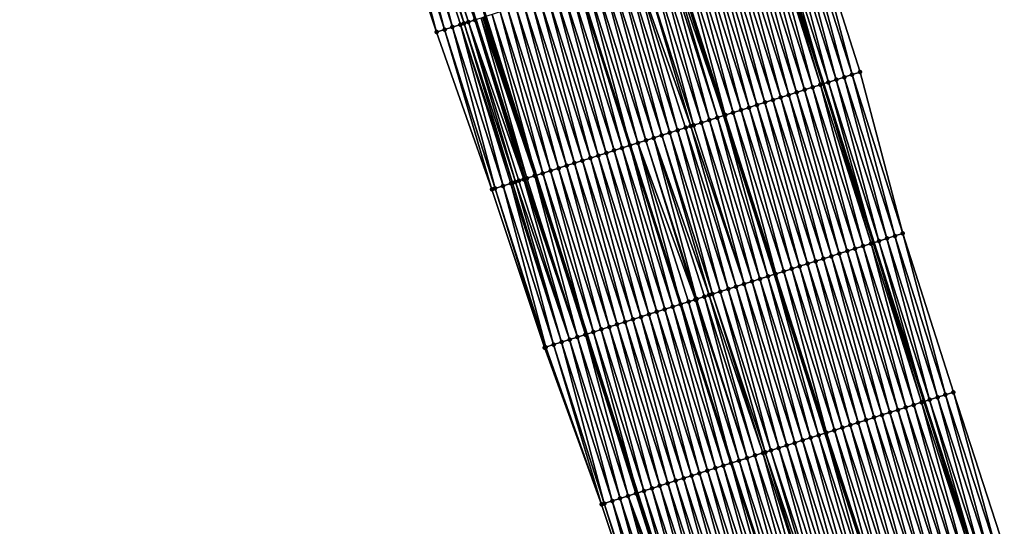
# Model space of a CAD drawing. Header units: feet. Extents: x 2010743 to 2022806, y 818705 to 837694.
# Tile 239 of 256: x 2011692 to 2011811, y 826515 to 826576. Entities that reach past the tile are written whole.
import ezdxf

# ---------------------------------------------------------------- set-up
doc = ezdxf.new("R2010")
doc.units = ezdxf.units.FT
doc.header["$MEASUREMENT"] = 0
for name, color, linetype, lineweight in [('EP_Travel Lane', 172, 'Continuous', 53), ('Road Shots', 141, 'Continuous', 100), ('STRIPING', 60, 'Continuous', 53)]:
    doc.layers.add(name, color=color, linetype=linetype, lineweight=lineweight)
doc.layers.add('I-77-MM17-21_NB-Surface-Border', color=7, linetype='Continuous')
doc.layers.add('I-77-MM17-21_NB-Surface-TIN', color=7, linetype='Continuous')

msp = doc.modelspace()

# ---------------------------------------------------------------- linework, layer by layer
at = {"layer": 'EP_Travel Lane'}
for points in [[(2011731.54, 826758.93, 310.23), (2011736.96, 826739.68, 310.43), (2011742.38, 826720.43, 310.69), (2011747.81, 826701.18, 310.93), (2011753.41, 826682.36, 311.11), (2011759.15, 826663.21, 311.32), (2011764.89, 826644.05, 311.5), (2011770.63, 826624.89, 311.73), (2011776.57, 826606.21, 311.94), (2011782.65, 826587.15, 312.16), (2011788.73, 826568.1, 312.41), (2011794.8, 826549.05, 312.67), (2011800.88, 826529.99, 312.9), (2011807, 826511.23, 313.13)], [(2011696.72, 826749.13, 311.62), (2011702.14, 826729.88, 311.83), (2011707.56, 826710.63, 312.1), (2011712.99, 826691.38, 312.31), (2011718.77, 826672, 312.49), (2011724.51, 826652.84, 312.7), (2011730.25, 826633.69, 312.93), (2011735.99, 826614.53, 313.16), (2011742.11, 826595.23, 313.36), (2011748.18, 826576.18, 313.6), (2011754.26, 826557.13, 313.83), (2011760.33, 826538.07, 314.06), (2011766.41, 826519.02, 314.29), (2011772.67, 826499.85, 314.53)]]:
    msp.add_polyline3d(points, dxfattribs=at)
at = {"layer": 'I-77-MM17-21_NB-Surface-Border', "color": 3, "linetype": 'Continuous', "lineweight": -3}
for points in [[(2011735.08, 826759.92, 310.12), (2011740.5, 826740.68, 310.33), (2011746.89, 826721.7, 310.52), (2011752.32, 826702.45, 310.76), (2011757.9, 826683.71, 310.98), (2011763.64, 826664.55, 311.19), (2011768.43, 826645.11, 311.42), (2011775.12, 826626.24, 311.58), (2011781.04, 826607.63, 311.82), (2011787.11, 826588.57, 312.02), (2011793.19, 826569.52, 312.24), (2011798.31, 826550.16, 312.53), (2011804.39, 826531.11, 312.78), (2011810.5, 826512.4, 313)], [(2011768.52, 826498.48, 314.71), (2011762.13, 826517.66, 314.47), (2011755.3, 826536.47, 314.27), (2011748.96, 826555.44, 314.05), (2011742.33, 826574.32, 313.84), (2011735.99, 826593.28, 313.63), (2011729.57, 826612.61, 313.44), (2011723.66, 826631.71, 313.21), (2011718.26, 826650.98, 312.98), (2011712.88, 826670.24, 312.75), (2011707.51, 826689.84, 312.54), (2011702.59, 826709.23, 312.32), (2011697.64, 826728.62, 312.03), (2011692.26, 826747.88, 311.82)]]:
    msp.add_polyline3d(points, dxfattribs=at)
at = {"layer": 'I-77-MM17-21_NB-Surface-TIN', "color": 128, "linetype": 'Continuous', "lineweight": -3}
for points in [[(2011745.62, 826575.37, 313.71), (2011739.92, 826594.54, 313.46), (2011739.11, 826594.28, 313.5)], [(2011746.14, 826575.53, 313.69), (2011740.06, 826594.58, 313.45), (2011739.92, 826594.54, 313.46)], [(2011745.62, 826575.37, 313.71), (2011746.14, 826575.53, 313.69), (2011739.92, 826594.54, 313.46)], [(2011746.92, 826575.78, 313.67), (2011741.01, 826594.89, 313.43), (2011740.06, 826594.58, 313.45)], [(2011746.14, 826575.53, 313.69), (2011746.92, 826575.78, 313.67), (2011740.06, 826594.58, 313.45)], [(2011746.92, 826575.78, 313.67), (2011747.09, 826575.83, 313.67), (2011741.01, 826594.89, 313.43)], [(2011742.33, 826574.32, 313.84), (2011736.25, 826593.37, 313.62), (2011735.99, 826593.28, 313.63)], [(2011742.33, 826574.32, 313.84), (2011737.2, 826593.67, 313.58), (2011736.25, 826593.37, 313.62)], [(2011743.28, 826574.62, 313.81), (2011738.16, 826593.98, 313.54), (2011737.2, 826593.67, 313.58)], [(2011743.28, 826574.62, 313.81), (2011737.2, 826593.67, 313.58), (2011742.33, 826574.32, 313.84)], [(2011744.23, 826574.92, 313.77), (2011739.11, 826594.28, 313.5), (2011738.16, 826593.98, 313.54)], [(2011743.28, 826574.62, 313.81), (2011744.23, 826574.92, 313.77), (2011738.16, 826593.98, 313.54)], [(2011745.18, 826575.23, 313.73), (2011745.62, 826575.37, 313.71), (2011739.11, 826594.28, 313.5)], [(2011744.23, 826574.92, 313.77), (2011745.18, 826575.23, 313.73), (2011739.11, 826594.28, 313.5)], [(2011792.23, 826569.22, 312.28), (2011787.11, 826588.57, 312.02), (2011786.16, 826588.27, 312.05)], [(2011792.23, 826569.22, 312.28), (2011793.19, 826569.52, 312.24), (2011787.11, 826588.57, 312.02)], [(2011789.38, 826568.31, 312.39), (2011784.25, 826587.66, 312.12), (2011783.3, 826587.36, 312.15)], [(2011790.33, 826568.61, 312.35), (2011785.21, 826587.97, 312.09), (2011784.25, 826587.66, 312.12)], [(2011789.38, 826568.31, 312.39), (2011790.33, 826568.61, 312.35), (2011784.25, 826587.66, 312.12)], [(2011791.28, 826568.91, 312.32), (2011786.16, 826588.27, 312.05), (2011785.21, 826587.97, 312.09)], [(2011790.33, 826568.61, 312.35), (2011791.28, 826568.91, 312.32), (2011785.21, 826587.97, 312.09)], [(2011791.28, 826568.91, 312.32), (2011792.23, 826569.22, 312.28), (2011786.16, 826588.27, 312.05)], [(2011785.56, 826567.09, 312.54), (2011780.44, 826586.45, 312.25), (2011779.49, 826586.15, 312.29)], [(2011786.52, 826567.4, 312.51), (2011781.39, 826586.75, 312.2), (2011780.44, 826586.45, 312.25)], [(2011785.56, 826567.09, 312.54), (2011786.52, 826567.4, 312.51), (2011780.44, 826586.45, 312.25)], [(2011787.47, 826567.7, 312.47), (2011782.35, 826587.06, 312.17), (2011781.39, 826586.75, 312.2)], [(2011786.52, 826567.4, 312.51), (2011787.47, 826567.7, 312.47), (2011781.39, 826586.75, 312.2)], [(2011788.42, 826568, 312.43), (2011782.65, 826587.15, 312.16), (2011782.35, 826587.06, 312.17)], [(2011787.47, 826567.7, 312.47), (2011788.42, 826568, 312.43), (2011782.35, 826587.06, 312.17)], [(2011783.3, 826587.36, 312.15), (2011782.65, 826587.15, 312.16), (2011788.73, 826568.1, 312.41)], [(2011788.42, 826568, 312.43), (2011788.73, 826568.1, 312.41), (2011782.65, 826587.15, 312.16)], [(2011789.38, 826568.31, 312.39), (2011783.3, 826587.36, 312.15), (2011788.73, 826568.1, 312.41)], [(2011781.75, 826565.88, 312.68), (2011776.63, 826585.24, 312.39), (2011775.68, 826584.93, 312.43)], [(2011782.71, 826566.18, 312.65), (2011777.58, 826585.54, 312.37), (2011776.63, 826585.24, 312.39)], [(2011781.75, 826565.88, 312.68), (2011782.71, 826566.18, 312.65), (2011776.63, 826585.24, 312.39)], [(2011783.66, 826566.49, 312.61), (2011778.54, 826585.84, 312.33), (2011777.58, 826585.54, 312.37)], [(2011782.71, 826566.18, 312.65), (2011783.66, 826566.49, 312.61), (2011777.58, 826585.54, 312.37)], [(2011784.61, 826566.79, 312.58), (2011779.49, 826586.15, 312.29), (2011778.54, 826585.84, 312.33)], [(2011783.66, 826566.49, 312.61), (2011784.61, 826566.79, 312.58), (2011778.54, 826585.84, 312.33)], [(2011784.61, 826566.79, 312.58), (2011785.56, 826567.09, 312.54), (2011779.49, 826586.15, 312.29)], [(2011777.94, 826564.67, 312.84), (2011772.82, 826584.02, 312.55), (2011771.87, 826583.72, 312.59)], [(2011778.89, 826564.97, 312.8), (2011773.77, 826584.33, 312.51), (2011772.82, 826584.02, 312.55)], [(2011777.94, 826564.67, 312.84), (2011778.89, 826564.97, 312.8), (2011772.82, 826584.02, 312.55)], [(2011779.85, 826565.27, 312.76), (2011774.72, 826584.63, 312.47), (2011773.77, 826584.33, 312.51)], [(2011778.89, 826564.97, 312.8), (2011779.85, 826565.27, 312.76), (2011773.77, 826584.33, 312.51)], [(2011780.8, 826565.58, 312.72), (2011775.68, 826584.93, 312.43), (2011774.72, 826584.63, 312.47)], [(2011779.85, 826565.27, 312.76), (2011780.8, 826565.58, 312.72), (2011774.72, 826584.63, 312.47)], [(2011780.8, 826565.58, 312.72), (2011781.75, 826565.88, 312.68), (2011775.68, 826584.93, 312.43)], [(2011774.13, 826563.45, 312.98), (2011769.01, 826582.81, 312.69), (2011768.05, 826582.51, 312.73)], [(2011775.08, 826563.76, 312.94), (2011769.96, 826583.11, 312.65), (2011769.01, 826582.81, 312.69)], [(2011774.13, 826563.45, 312.98), (2011775.08, 826563.76, 312.94), (2011769.01, 826582.81, 312.69)], [(2011776.04, 826564.06, 312.9), (2011770.35, 826583.24, 312.63), (2011769.96, 826583.11, 312.65)], [(2011775.08, 826563.76, 312.94), (2011776.04, 826564.06, 312.9), (2011769.96, 826583.11, 312.65)], [(2011770.35, 826583.24, 312.63), (2011776.84, 826564.32, 312.87), (2011770.76, 826583.37, 312.62)], [(2011776.04, 826564.06, 312.9), (2011776.84, 826564.32, 312.87), (2011770.35, 826583.24, 312.63)], [(2011770.91, 826583.42, 312.62), (2011770.76, 826583.37, 312.62), (2011776.84, 826564.32, 312.87)], [(2011776.99, 826564.36, 312.87), (2011771.87, 826583.72, 312.59), (2011770.91, 826583.42, 312.62)], [(2011776.99, 826564.36, 312.87), (2011770.91, 826583.42, 312.62), (2011776.84, 826564.32, 312.87)], [(2011776.99, 826564.36, 312.87), (2011777.94, 826564.67, 312.84), (2011771.87, 826583.72, 312.59)], [(2011770.32, 826562.24, 313.13), (2011765.2, 826581.6, 312.85), (2011764.24, 826581.29, 312.89)], [(2011771.27, 826562.54, 313.09), (2011766.15, 826581.9, 312.81), (2011765.2, 826581.6, 312.85)], [(2011770.32, 826562.24, 313.13), (2011771.27, 826562.54, 313.09), (2011765.2, 826581.6, 312.85)], [(2011772.84, 826563.04, 313.03), (2011767.1, 826582.2, 312.77), (2011766.15, 826581.9, 312.81)], [(2011771.27, 826562.54, 313.09), (2011772.22, 826562.85, 313.05), (2011766.15, 826581.9, 312.81)], [(2011772.22, 826562.85, 313.05), (2011772.84, 826563.04, 313.03), (2011766.15, 826581.9, 312.81)], [(2011773.18, 826563.15, 313.01), (2011768.05, 826582.51, 312.73), (2011767.1, 826582.2, 312.77)], [(2011772.84, 826563.04, 313.03), (2011773.18, 826563.15, 313.01), (2011767.1, 826582.2, 312.77)], [(2011773.18, 826563.15, 313.01), (2011774.13, 826563.45, 312.98), (2011768.05, 826582.51, 312.73)], [(2011766.51, 826561.03, 313.3), (2011761.38, 826580.38, 313.01), (2011760.43, 826580.08, 313.07)], [(2011767.46, 826561.33, 313.25), (2011762.34, 826580.69, 312.97), (2011761.38, 826580.38, 313.01)], [(2011766.51, 826561.03, 313.3), (2011767.46, 826561.33, 313.25), (2011761.38, 826580.38, 313.01)], [(2011768.41, 826561.63, 313.21), (2011763.29, 826580.99, 312.93), (2011762.34, 826580.69, 312.97)], [(2011767.46, 826561.33, 313.25), (2011768.41, 826561.63, 313.21), (2011762.34, 826580.69, 312.97)], [(2011769.37, 826561.94, 313.17), (2011764.24, 826581.29, 312.89), (2011763.29, 826580.99, 312.93)], [(2011768.41, 826561.63, 313.21), (2011769.37, 826561.94, 313.17), (2011763.29, 826580.99, 312.93)], [(2011769.37, 826561.94, 313.17), (2011770.32, 826562.24, 313.13), (2011764.24, 826581.29, 312.89)], [(2011762.69, 826559.81, 313.47), (2011757.57, 826579.17, 313.19), (2011756.62, 826578.87, 313.23)], [(2011763.65, 826560.12, 313.43), (2011758.52, 826579.47, 313.15), (2011757.57, 826579.17, 313.19)], [(2011762.69, 826559.81, 313.47), (2011763.65, 826560.12, 313.43), (2011757.57, 826579.17, 313.19)], [(2011764.6, 826560.42, 313.39), (2011759.48, 826579.78, 313.1), (2011758.52, 826579.47, 313.15)], [(2011763.65, 826560.12, 313.43), (2011764.6, 826560.42, 313.39), (2011758.52, 826579.47, 313.15)], [(2011760.43, 826580.08, 313.07), (2011759.48, 826579.78, 313.1), (2011765.55, 826560.72, 313.35)], [(2011764.6, 826560.42, 313.39), (2011765.55, 826560.72, 313.35), (2011759.48, 826579.78, 313.1)], [(2011766.51, 826561.03, 313.3), (2011760.43, 826580.08, 313.07), (2011765.55, 826560.72, 313.35)], [(2011758.88, 826558.6, 313.63), (2011753.76, 826577.96, 313.36), (2011752.81, 826577.65, 313.39)], [(2011759.84, 826558.9, 313.59), (2011754.71, 826578.26, 313.32), (2011753.76, 826577.96, 313.36)], [(2011758.88, 826558.6, 313.63), (2011759.84, 826558.9, 313.59), (2011753.76, 826577.96, 313.36)], [(2011760.79, 826559.21, 313.55), (2011755.67, 826578.56, 313.27), (2011754.71, 826578.26, 313.32)], [(2011759.84, 826558.9, 313.59), (2011760.79, 826559.21, 313.55), (2011754.71, 826578.26, 313.32)], [(2011761.74, 826559.51, 313.51), (2011756.62, 826578.87, 313.23), (2011755.67, 826578.56, 313.27)], [(2011760.79, 826559.21, 313.55), (2011761.74, 826559.51, 313.51), (2011755.67, 826578.56, 313.27)], [(2011761.74, 826559.51, 313.51), (2011762.69, 826559.81, 313.47), (2011756.62, 826578.87, 313.23)], [(2011755.07, 826557.39, 313.8), (2011749.95, 826576.74, 313.52), (2011749, 826576.44, 313.57)], [(2011756.02, 826557.69, 313.76), (2011750.9, 826577.05, 313.48), (2011749.95, 826576.74, 313.52)], [(2011755.07, 826557.39, 313.8), (2011756.02, 826557.69, 313.76), (2011749.95, 826576.74, 313.52)], [(2011756.98, 826557.99, 313.71), (2011751.85, 826577.35, 313.43), (2011750.9, 826577.05, 313.48)], [(2011756.02, 826557.69, 313.76), (2011756.98, 826557.99, 313.71), (2011750.9, 826577.05, 313.48)], [(2011757.93, 826558.3, 313.67), (2011752.81, 826577.65, 313.39), (2011751.85, 826577.35, 313.43)], [(2011756.98, 826557.99, 313.71), (2011757.93, 826558.3, 313.67), (2011751.85, 826577.35, 313.43)], [(2011757.93, 826558.3, 313.67), (2011758.88, 826558.6, 313.63), (2011752.81, 826577.65, 313.39)], [(2011752.8, 826556.66, 313.89), (2011746.92, 826575.78, 313.67), (2011746.14, 826575.53, 313.69)], [(2011753.17, 826556.78, 313.88), (2011747.09, 826575.83, 313.67), (2011746.92, 826575.78, 313.67)], [(2011752.8, 826556.66, 313.89), (2011752.97, 826556.72, 313.89), (2011746.92, 826575.78, 313.67)], [(2011752.97, 826556.72, 313.89), (2011753.17, 826556.78, 313.88), (2011746.92, 826575.78, 313.67)], [(2011753.17, 826556.78, 313.88), (2011747.66, 826576.01, 313.63), (2011747.09, 826575.83, 313.67)], [(2011754.12, 826557.08, 313.84), (2011747.88, 826576.08, 313.61), (2011747.66, 826576.01, 313.63)], [(2011753.17, 826556.78, 313.88), (2011754.12, 826557.08, 313.84), (2011747.66, 826576.01, 313.63)], [(2011754.12, 826557.08, 313.84), (2011748.04, 826576.14, 313.6), (2011747.88, 826576.08, 313.61)], [(2011754.12, 826557.08, 313.84), (2011748.18, 826576.18, 313.6), (2011748.04, 826576.14, 313.6)], [(2011749, 826576.44, 313.57), (2011748.18, 826576.18, 313.6), (2011754.26, 826557.13, 313.83)], [(2011754.12, 826557.08, 313.84), (2011754.26, 826557.13, 313.83), (2011748.18, 826576.18, 313.6)], [(2011755.07, 826557.39, 313.8), (2011749, 826576.44, 313.57), (2011754.26, 826557.13, 313.83)], [(2011748.96, 826555.44, 314.05), (2011743.28, 826574.62, 313.81), (2011742.33, 826574.32, 313.84)], [(2011749.35, 826555.57, 314.03), (2011744.23, 826574.92, 313.77), (2011743.28, 826574.62, 313.81)], [(2011749.35, 826555.57, 314.03), (2011743.28, 826574.62, 313.81), (2011748.96, 826555.44, 314.05)], [(2011750.31, 826555.87, 314), (2011745.18, 826575.23, 313.73), (2011744.23, 826574.92, 313.77)], [(2011749.35, 826555.57, 314.03), (2011750.31, 826555.87, 314), (2011744.23, 826574.92, 313.77)], [(2011751.43, 826556.23, 313.95), (2011745.62, 826575.37, 313.71), (2011745.18, 826575.23, 313.73)], [(2011750.31, 826555.87, 314), (2011751.26, 826556.17, 313.96), (2011745.18, 826575.23, 313.73)], [(2011751.26, 826556.17, 313.96), (2011751.43, 826556.23, 313.95), (2011745.18, 826575.23, 313.73)], [(2011751.79, 826556.34, 313.93), (2011746.14, 826575.53, 313.69), (2011745.62, 826575.37, 313.71)], [(2011751.43, 826556.23, 313.95), (2011751.79, 826556.34, 313.93), (2011745.62, 826575.37, 313.71)], [(2011751.79, 826556.34, 313.93), (2011752.21, 826556.48, 313.91), (2011746.14, 826575.53, 313.69)], [(2011752.21, 826556.48, 313.91), (2011752.8, 826556.66, 313.89), (2011746.14, 826575.53, 313.69)], [(2011795.45, 826549.25, 312.64), (2011790.33, 826568.61, 312.35), (2011789.38, 826568.31, 312.39)], [(2011796.4, 826549.56, 312.61), (2011791.28, 826568.91, 312.32), (2011790.33, 826568.61, 312.35)], [(2011795.45, 826549.25, 312.64), (2011796.4, 826549.56, 312.61), (2011790.33, 826568.61, 312.35)], [(2011797.36, 826549.86, 312.57), (2011792.23, 826569.22, 312.28), (2011791.28, 826568.91, 312.32)], [(2011796.4, 826549.56, 312.61), (2011797.36, 826549.86, 312.57), (2011791.28, 826568.91, 312.32)], [(2011798.31, 826550.16, 312.53), (2011793.19, 826569.52, 312.24), (2011792.23, 826569.22, 312.28)], [(2011797.36, 826549.86, 312.57), (2011798.31, 826550.16, 312.53), (2011792.23, 826569.22, 312.28)], [(2011791.64, 826548.04, 312.79), (2011786.52, 826567.4, 312.51), (2011785.56, 826567.09, 312.54)], [(2011792.59, 826548.34, 312.76), (2011787.47, 826567.7, 312.47), (2011786.52, 826567.4, 312.51)], [(2011791.64, 826548.04, 312.79), (2011792.59, 826548.34, 312.76), (2011786.52, 826567.4, 312.51)], [(2011793.55, 826548.65, 312.72), (2011788.42, 826568, 312.43), (2011787.47, 826567.7, 312.47)], [(2011792.59, 826548.34, 312.76), (2011793.55, 826548.65, 312.72), (2011787.47, 826567.7, 312.47)], [(2011794.5, 826548.95, 312.68), (2011788.73, 826568.1, 312.41), (2011788.42, 826568, 312.43)], [(2011793.55, 826548.65, 312.72), (2011794.5, 826548.95, 312.68), (2011788.42, 826568, 312.43)], [(2011789.38, 826568.31, 312.39), (2011788.73, 826568.1, 312.41), (2011794.8, 826549.05, 312.67)], [(2011794.5, 826548.95, 312.68), (2011794.8, 826549.05, 312.67), (2011788.73, 826568.1, 312.41)], [(2011795.45, 826549.25, 312.64), (2011789.38, 826568.31, 312.39), (2011794.8, 826549.05, 312.67)], [(2011787.83, 826546.83, 312.92), (2011782.71, 826566.18, 312.65), (2011781.75, 826565.88, 312.68)], [(2011788.78, 826547.13, 312.89), (2011783.66, 826566.49, 312.61), (2011782.71, 826566.18, 312.65)], [(2011787.83, 826546.83, 312.92), (2011788.78, 826547.13, 312.89), (2011782.71, 826566.18, 312.65)], [(2011789.73, 826547.43, 312.86), (2011784.61, 826566.79, 312.58), (2011783.66, 826566.49, 312.61)], [(2011788.78, 826547.13, 312.89), (2011789.73, 826547.43, 312.86), (2011783.66, 826566.49, 312.61)], [(2011790.69, 826547.74, 312.83), (2011785.56, 826567.09, 312.54), (2011784.61, 826566.79, 312.58)], [(2011789.73, 826547.43, 312.86), (2011790.69, 826547.74, 312.83), (2011784.61, 826566.79, 312.58)], [(2011790.69, 826547.74, 312.83), (2011791.64, 826548.04, 312.79), (2011785.56, 826567.09, 312.54)], [(2011784.02, 826545.61, 313.08), (2011778.89, 826564.97, 312.8), (2011777.94, 826564.67, 312.84)], [(2011784.97, 826545.92, 313.03), (2011779.85, 826565.27, 312.76), (2011778.89, 826564.97, 312.8)], [(2011784.02, 826545.61, 313.08), (2011784.97, 826545.92, 313.03), (2011778.89, 826564.97, 312.8)], [(2011785.92, 826546.22, 312.99), (2011780.8, 826565.58, 312.72), (2011779.85, 826565.27, 312.76)], [(2011784.97, 826545.92, 313.03), (2011785.92, 826546.22, 312.99), (2011779.85, 826565.27, 312.76)], [(2011786.88, 826546.52, 312.96), (2011781.75, 826565.88, 312.68), (2011780.8, 826565.58, 312.72)], [(2011785.92, 826546.22, 312.99), (2011786.88, 826546.52, 312.96), (2011780.8, 826565.58, 312.72)], [(2011786.88, 826546.52, 312.96), (2011787.83, 826546.83, 312.92), (2011781.75, 826565.88, 312.68)], [(2011780.21, 826544.4, 313.22), (2011775.08, 826563.76, 312.94), (2011774.13, 826563.45, 312.98)], [(2011781.16, 826544.7, 313.18), (2011776.04, 826564.06, 312.9), (2011775.08, 826563.76, 312.94)], [(2011780.21, 826544.4, 313.22), (2011781.16, 826544.7, 313.18), (2011775.08, 826563.76, 312.94)], [(2011782.11, 826545.01, 313.15), (2011776.84, 826564.32, 312.87), (2011776.04, 826564.06, 312.9)], [(2011781.16, 826544.7, 313.18), (2011782.11, 826545.01, 313.15), (2011776.04, 826564.06, 312.9)], [(2011776.99, 826564.36, 312.87), (2011776.84, 826564.32, 312.87), (2011782.91, 826545.26, 313.12)], [(2011782.11, 826545.01, 313.15), (2011782.91, 826545.26, 313.12), (2011776.84, 826564.32, 312.87)], [(2011783.06, 826545.31, 313.11), (2011777.94, 826564.67, 312.84), (2011776.99, 826564.36, 312.87)], [(2011783.06, 826545.31, 313.11), (2011776.99, 826564.36, 312.87), (2011782.91, 826545.26, 313.12)], [(2011783.06, 826545.31, 313.11), (2011784.02, 826545.61, 313.08), (2011777.94, 826564.67, 312.84)], [(2011776.39, 826543.19, 313.37), (2011771.27, 826562.54, 313.09), (2011770.32, 826562.24, 313.13)], [(2011777.35, 826543.49, 313.33), (2011772.22, 826562.85, 313.05), (2011771.27, 826562.54, 313.09)], [(2011776.39, 826543.19, 313.37), (2011777.35, 826543.49, 313.33), (2011771.27, 826562.54, 313.09)], [(2011778.3, 826543.79, 313.29), (2011772.84, 826563.04, 313.03), (2011772.22, 826562.85, 313.05)], [(2011777.35, 826543.49, 313.33), (2011778.3, 826543.79, 313.29), (2011772.22, 826562.85, 313.05)], [(2011779.25, 826544.1, 313.25), (2011773.18, 826563.15, 313.01), (2011772.84, 826563.04, 313.03)], [(2011778.3, 826543.79, 313.29), (2011779.25, 826544.1, 313.25), (2011772.84, 826563.04, 313.03)], [(2011779.25, 826544.1, 313.25), (2011774.13, 826563.45, 312.98), (2011773.18, 826563.15, 313.01)], [(2011779.25, 826544.1, 313.25), (2011780.21, 826544.4, 313.22), (2011774.13, 826563.45, 312.98)], [(2011773.54, 826542.28, 313.49), (2011768.41, 826561.63, 313.21), (2011767.46, 826561.33, 313.25)], [(2011775.05, 826542.76, 313.42), (2011769.37, 826561.94, 313.17), (2011768.41, 826561.63, 313.21)], [(2011773.54, 826542.28, 313.49), (2011774.49, 826542.58, 313.44), (2011768.41, 826561.63, 313.21)], [(2011774.49, 826542.58, 313.44), (2011775.05, 826542.76, 313.42), (2011768.41, 826561.63, 313.21)], [(2011775.44, 826542.88, 313.41), (2011770.32, 826562.24, 313.13), (2011769.37, 826561.94, 313.17)], [(2011775.05, 826542.76, 313.42), (2011775.44, 826542.88, 313.41), (2011769.37, 826561.94, 313.17)], [(2011775.44, 826542.88, 313.41), (2011776.39, 826543.19, 313.37), (2011770.32, 826562.24, 313.13)], [(2011769.72, 826541.06, 313.66), (2011764.6, 826560.42, 313.39), (2011763.65, 826560.12, 313.43)], [(2011770.68, 826541.37, 313.62), (2011765.55, 826560.72, 313.35), (2011764.6, 826560.42, 313.39)], [(2011769.72, 826541.06, 313.66), (2011770.68, 826541.37, 313.62), (2011764.6, 826560.42, 313.39)], [(2011766.51, 826561.03, 313.3), (2011765.55, 826560.72, 313.35), (2011771.63, 826541.67, 313.58)], [(2011770.68, 826541.37, 313.62), (2011771.63, 826541.67, 313.58), (2011765.55, 826560.72, 313.35)], [(2011773.4, 826542.23, 313.49), (2011767.46, 826561.33, 313.25), (2011766.51, 826561.03, 313.3)], [(2011772.58, 826541.97, 313.54), (2011766.51, 826561.03, 313.3), (2011771.63, 826541.67, 313.58)], [(2011772.58, 826541.97, 313.54), (2011773.4, 826542.23, 313.49), (2011766.51, 826561.03, 313.3)], [(2011773.4, 826542.23, 313.49), (2011773.54, 826542.28, 313.49), (2011767.46, 826561.33, 313.25)], [(2011765.91, 826539.85, 313.82), (2011760.79, 826559.21, 313.55), (2011759.84, 826558.9, 313.59)], [(2011766.86, 826540.15, 313.78), (2011761.74, 826559.51, 313.51), (2011760.79, 826559.21, 313.55)], [(2011765.91, 826539.85, 313.82), (2011766.86, 826540.15, 313.78), (2011760.79, 826559.21, 313.55)], [(2011767.82, 826540.46, 313.74), (2011762.69, 826559.81, 313.47), (2011761.74, 826559.51, 313.51)], [(2011766.86, 826540.15, 313.78), (2011767.82, 826540.46, 313.74), (2011761.74, 826559.51, 313.51)], [(2011768.77, 826540.76, 313.7), (2011763.65, 826560.12, 313.43), (2011762.69, 826559.81, 313.47)], [(2011767.82, 826540.46, 313.74), (2011768.77, 826540.76, 313.7), (2011762.69, 826559.81, 313.47)], [(2011768.77, 826540.76, 313.7), (2011769.72, 826541.06, 313.66), (2011763.65, 826560.12, 313.43)], [(2011762.1, 826538.64, 313.99), (2011756.98, 826557.99, 313.71), (2011756.02, 826557.69, 313.76)], [(2011763.05, 826538.94, 313.94), (2011757.93, 826558.3, 313.67), (2011756.98, 826557.99, 313.71)], [(2011762.1, 826538.64, 313.99), (2011763.05, 826538.94, 313.94), (2011756.98, 826557.99, 313.71)], [(2011764.01, 826539.24, 313.9), (2011758.88, 826558.6, 313.63), (2011757.93, 826558.3, 313.67)], [(2011763.05, 826538.94, 313.94), (2011764.01, 826539.24, 313.9), (2011757.93, 826558.3, 313.67)], [(2011764.96, 826539.55, 313.86), (2011759.84, 826558.9, 313.59), (2011758.88, 826558.6, 313.63)], [(2011764.01, 826539.24, 313.9), (2011764.96, 826539.55, 313.86), (2011758.88, 826558.6, 313.63)], [(2011764.96, 826539.55, 313.86), (2011765.91, 826539.85, 313.82), (2011759.84, 826558.9, 313.59)], [(2011758.29, 826537.42, 314.15), (2011752.8, 826556.66, 313.89), (2011752.21, 826556.48, 313.91)], [(2011759.24, 826537.73, 314.11), (2011752.97, 826556.72, 313.89), (2011752.8, 826556.66, 313.89)], [(2011758.29, 826537.42, 314.15), (2011759.24, 826537.73, 314.11), (2011752.8, 826556.66, 313.89)], [(2011759.24, 826537.73, 314.11), (2011753.17, 826556.78, 313.88), (2011752.97, 826556.72, 313.89)], [(2011759.24, 826537.73, 314.11), (2011754.12, 826557.08, 313.84), (2011753.17, 826556.78, 313.88)], [(2011760.19, 826538.03, 314.06), (2011754.26, 826557.13, 313.83), (2011754.12, 826557.08, 313.84)], [(2011759.24, 826537.73, 314.11), (2011760.19, 826538.03, 314.06), (2011754.12, 826557.08, 313.84)], [(2011755.07, 826557.39, 313.8), (2011754.26, 826557.13, 313.83), (2011760.33, 826538.07, 314.06)], [(2011760.19, 826538.03, 314.06), (2011760.33, 826538.07, 314.06), (2011754.26, 826557.13, 313.83)], [(2011761.15, 826538.33, 314.02), (2011756.02, 826557.69, 313.76), (2011755.07, 826557.39, 313.8)], [(2011761.15, 826538.33, 314.02), (2011755.07, 826557.39, 313.8), (2011760.33, 826538.07, 314.06)], [(2011761.15, 826538.33, 314.02), (2011762.1, 826538.64, 313.99), (2011756.02, 826557.69, 313.76)], [(2011755.3, 826536.47, 314.27), (2011749.35, 826555.57, 314.03), (2011748.96, 826555.44, 314.05)], [(2011755.43, 826536.51, 314.26), (2011750.31, 826555.87, 314), (2011749.35, 826555.57, 314.03)], [(2011755.43, 826536.51, 314.26), (2011749.35, 826555.57, 314.03), (2011755.3, 826536.47, 314.27)], [(2011756.38, 826536.82, 314.23), (2011751.26, 826556.17, 313.96), (2011750.31, 826555.87, 314)], [(2011755.43, 826536.51, 314.26), (2011756.38, 826536.82, 314.23), (2011750.31, 826555.87, 314)], [(2011757.34, 826537.12, 314.19), (2011751.43, 826556.23, 313.95), (2011751.26, 826556.17, 313.96)], [(2011756.38, 826536.82, 314.23), (2011757.34, 826537.12, 314.19), (2011751.26, 826556.17, 313.96)], [(2011757.34, 826537.12, 314.19), (2011751.79, 826556.34, 313.93), (2011751.43, 826556.23, 313.95)], [(2011758.29, 826537.42, 314.15), (2011752.21, 826556.48, 313.91), (2011751.79, 826556.34, 313.93)], [(2011757.34, 826537.12, 314.19), (2011758.29, 826537.42, 314.15), (2011751.79, 826556.34, 313.93)], [(2011801.53, 826530.2, 312.88), (2011796.4, 826549.56, 312.61), (2011795.45, 826549.25, 312.64)], [(2011802.48, 826530.5, 312.84), (2011797.36, 826549.86, 312.57), (2011796.4, 826549.56, 312.61)], [(2011801.53, 826530.2, 312.88), (2011802.48, 826530.5, 312.84), (2011796.4, 826549.56, 312.61)], [(2011803.43, 826530.81, 312.81), (2011798.31, 826550.16, 312.53), (2011797.36, 826549.86, 312.57)], [(2011802.48, 826530.5, 312.84), (2011803.43, 826530.81, 312.81), (2011797.36, 826549.86, 312.57)], [(2011803.43, 826530.81, 312.81), (2011804.39, 826531.11, 312.78), (2011798.31, 826550.16, 312.53)], [(2011798.67, 826529.29, 313), (2011793.55, 826548.65, 312.72), (2011792.59, 826548.34, 312.76)], [(2011799.62, 826529.59, 312.95), (2011794.5, 826548.95, 312.68), (2011793.55, 826548.65, 312.72)], [(2011798.67, 826529.29, 313), (2011799.62, 826529.59, 312.95), (2011793.55, 826548.65, 312.72)], [(2011800.57, 826529.9, 312.91), (2011794.8, 826549.05, 312.67), (2011794.5, 826548.95, 312.68)], [(2011799.62, 826529.59, 312.95), (2011800.57, 826529.9, 312.91), (2011794.5, 826548.95, 312.68)], [(2011795.45, 826549.25, 312.64), (2011794.8, 826549.05, 312.67), (2011800.88, 826529.99, 312.9)], [(2011800.57, 826529.9, 312.91), (2011800.88, 826529.99, 312.9), (2011794.8, 826549.05, 312.67)], [(2011801.53, 826530.2, 312.88), (2011795.45, 826549.25, 312.64), (2011800.88, 826529.99, 312.9)], [(2011794.86, 826528.08, 313.13), (2011789.73, 826547.43, 312.86), (2011788.78, 826547.13, 312.89)], [(2011795.81, 826528.38, 313.1), (2011790.69, 826547.74, 312.83), (2011789.73, 826547.43, 312.86)], [(2011794.86, 826528.08, 313.13), (2011795.81, 826528.38, 313.1), (2011789.73, 826547.43, 312.86)], [(2011796.76, 826528.68, 313.07), (2011791.64, 826548.04, 312.79), (2011790.69, 826547.74, 312.83)], [(2011795.81, 826528.38, 313.1), (2011796.76, 826528.68, 313.07), (2011790.69, 826547.74, 312.83)], [(2011797.72, 826528.99, 313.03), (2011792.59, 826548.34, 312.76), (2011791.64, 826548.04, 312.79)], [(2011796.76, 826528.68, 313.07), (2011797.72, 826528.99, 313.03), (2011791.64, 826548.04, 312.79)], [(2011797.72, 826528.99, 313.03), (2011798.67, 826529.29, 313), (2011792.59, 826548.34, 312.76)], [(2011791.05, 826526.86, 313.29), (2011785.92, 826546.22, 312.99), (2011784.97, 826545.92, 313.03)], [(2011792, 826527.17, 313.25), (2011786.88, 826546.52, 312.96), (2011785.92, 826546.22, 312.99)], [(2011791.05, 826526.86, 313.29), (2011792, 826527.17, 313.25), (2011785.92, 826546.22, 312.99)], [(2011792.95, 826527.47, 313.21), (2011787.83, 826546.83, 312.92), (2011786.88, 826546.52, 312.96)], [(2011792, 826527.17, 313.25), (2011792.95, 826527.47, 313.21), (2011786.88, 826546.52, 312.96)], [(2011793.9, 826527.77, 313.17), (2011788.78, 826547.13, 312.89), (2011787.83, 826546.83, 312.92)], [(2011792.95, 826527.47, 313.21), (2011793.9, 826527.77, 313.17), (2011787.83, 826546.83, 312.92)], [(2011793.9, 826527.77, 313.17), (2011794.86, 826528.08, 313.13), (2011788.78, 826547.13, 312.89)], [(2011787.23, 826525.65, 313.42), (2011782.11, 826545.01, 313.15), (2011781.16, 826544.7, 313.18)], [(2011788.19, 826525.95, 313.38), (2011782.91, 826545.26, 313.12), (2011782.11, 826545.01, 313.15)], [(2011787.23, 826525.65, 313.42), (2011788.19, 826525.95, 313.38), (2011782.11, 826545.01, 313.15)], [(2011783.06, 826545.31, 313.11), (2011782.91, 826545.26, 313.12), (2011788.99, 826526.21, 313.36)], [(2011788.19, 826525.95, 313.38), (2011788.99, 826526.21, 313.36), (2011782.91, 826545.26, 313.12)], [(2011789.14, 826526.26, 313.35), (2011784.02, 826545.61, 313.08), (2011783.06, 826545.31, 313.11)], [(2011789.14, 826526.26, 313.35), (2011783.06, 826545.31, 313.11), (2011788.99, 826526.21, 313.36)], [(2011790.09, 826526.56, 313.33), (2011784.97, 826545.92, 313.03), (2011784.02, 826545.61, 313.08)], [(2011789.14, 826526.26, 313.35), (2011790.09, 826526.56, 313.33), (2011784.02, 826545.61, 313.08)], [(2011790.09, 826526.56, 313.33), (2011791.05, 826526.86, 313.29), (2011784.97, 826545.92, 313.03)], [(2011783.42, 826524.44, 313.57), (2011778.3, 826543.79, 313.29), (2011777.35, 826543.49, 313.33)], [(2011784.38, 826524.74, 313.53), (2011779.25, 826544.1, 313.25), (2011778.3, 826543.79, 313.29)], [(2011783.42, 826524.44, 313.57), (2011784.38, 826524.74, 313.53), (2011778.3, 826543.79, 313.29)], [(2011785.33, 826525.04, 313.49), (2011780.21, 826544.4, 313.22), (2011779.25, 826544.1, 313.25)], [(2011784.38, 826524.74, 313.53), (2011785.33, 826525.04, 313.49), (2011779.25, 826544.1, 313.25)], [(2011786.28, 826525.35, 313.46), (2011781.16, 826544.7, 313.18), (2011780.21, 826544.4, 313.22)], [(2011785.33, 826525.04, 313.49), (2011786.28, 826525.35, 313.46), (2011780.21, 826544.4, 313.22)], [(2011786.28, 826525.35, 313.46), (2011787.23, 826525.65, 313.42), (2011781.16, 826544.7, 313.18)], [(2011779.61, 826523.22, 313.72), (2011774.49, 826542.58, 313.44), (2011773.54, 826542.28, 313.49)], [(2011780.56, 826523.53, 313.68), (2011775.05, 826542.76, 313.42), (2011774.49, 826542.58, 313.44)], [(2011779.61, 826523.22, 313.72), (2011780.56, 826523.53, 313.68), (2011774.49, 826542.58, 313.44)], [(2011781.52, 826523.83, 313.64), (2011775.44, 826542.88, 313.41), (2011775.05, 826542.76, 313.42)], [(2011780.56, 826523.53, 313.68), (2011781.52, 826523.83, 313.64), (2011775.05, 826542.76, 313.42)], [(2011781.79, 826523.92, 313.63), (2011776.39, 826543.19, 313.37), (2011775.44, 826542.88, 313.41)], [(2011781.52, 826523.83, 313.64), (2011781.79, 826523.92, 313.63), (2011775.44, 826542.88, 313.41)], [(2011782.47, 826524.13, 313.61), (2011777.35, 826543.49, 313.33), (2011776.39, 826543.19, 313.37)], [(2011781.79, 826523.92, 313.63), (2011782.47, 826524.13, 313.61), (2011776.39, 826543.19, 313.37)], [(2011782.47, 826524.13, 313.61), (2011783.42, 826524.44, 313.57), (2011777.35, 826543.49, 313.33)], [(2011775.8, 826522.01, 313.89), (2011770.68, 826541.37, 313.62), (2011769.72, 826541.06, 313.66)], [(2011776.75, 826522.31, 313.85), (2011771.63, 826541.67, 313.58), (2011770.68, 826541.37, 313.62)], [(2011775.8, 826522.01, 313.89), (2011776.75, 826522.31, 313.85), (2011770.68, 826541.37, 313.62)], [(2011772.58, 826541.97, 313.54), (2011771.63, 826541.67, 313.58), (2011777.7, 826522.62, 313.81)], [(2011776.75, 826522.31, 313.85), (2011777.7, 826522.62, 313.81), (2011771.63, 826541.67, 313.58)], [(2011778.66, 826522.92, 313.77), (2011773.4, 826542.23, 313.49), (2011772.58, 826541.97, 313.54)], [(2011778.66, 826522.92, 313.77), (2011772.58, 826541.97, 313.54), (2011777.7, 826522.62, 313.81)], [(2011779.61, 826523.22, 313.72), (2011773.54, 826542.28, 313.49), (2011773.4, 826542.23, 313.49)], [(2011778.66, 826522.92, 313.77), (2011779.61, 826523.22, 313.72), (2011773.4, 826542.23, 313.49)], [(2011771.99, 826520.8, 314.05), (2011766.86, 826540.15, 313.78), (2011765.91, 826539.85, 313.82)], [(2011772.94, 826521.1, 314.01), (2011767.82, 826540.46, 313.74), (2011766.86, 826540.15, 313.78)], [(2011771.99, 826520.8, 314.05), (2011772.94, 826521.1, 314.01), (2011766.86, 826540.15, 313.78)], [(2011773.89, 826521.4, 313.97), (2011768.77, 826540.76, 313.7), (2011767.82, 826540.46, 313.74)], [(2011772.94, 826521.1, 314.01), (2011773.89, 826521.4, 313.97), (2011767.82, 826540.46, 313.74)], [(2011774.85, 826521.71, 313.93), (2011769.72, 826541.06, 313.66), (2011768.77, 826540.76, 313.7)], [(2011773.89, 826521.4, 313.97), (2011774.85, 826521.71, 313.93), (2011768.77, 826540.76, 313.7)], [(2011774.85, 826521.71, 313.93), (2011775.8, 826522.01, 313.89), (2011769.72, 826541.06, 313.66)], [(2011768.18, 826519.58, 314.22), (2011763.05, 826538.94, 313.94), (2011762.1, 826538.64, 313.99)], [(2011769.13, 826519.89, 314.17), (2011764.01, 826539.24, 313.9), (2011763.05, 826538.94, 313.94)], [(2011768.18, 826519.58, 314.22), (2011769.13, 826519.89, 314.17), (2011763.05, 826538.94, 313.94)], [(2011770.08, 826520.19, 314.13), (2011764.96, 826539.55, 313.86), (2011764.01, 826539.24, 313.9)], [(2011769.13, 826519.89, 314.17), (2011770.08, 826520.19, 314.13), (2011764.01, 826539.24, 313.9)], [(2011771.03, 826520.49, 314.09), (2011765.91, 826539.85, 313.82), (2011764.96, 826539.55, 313.86)], [(2011770.08, 826520.19, 314.13), (2011771.03, 826520.49, 314.09), (2011764.96, 826539.55, 313.86)], [(2011771.03, 826520.49, 314.09), (2011771.99, 826520.8, 314.05), (2011765.91, 826539.85, 313.82)], [(2011764.36, 826518.37, 314.38), (2011759.24, 826537.73, 314.11), (2011758.29, 826537.42, 314.15)], [(2011765.32, 826518.67, 314.34), (2011760.19, 826538.03, 314.06), (2011759.24, 826537.73, 314.11)], [(2011764.36, 826518.37, 314.38), (2011765.32, 826518.67, 314.34), (2011759.24, 826537.73, 314.11)], [(2011766.27, 826518.98, 314.3), (2011760.33, 826538.07, 314.06), (2011760.19, 826538.03, 314.06)], [(2011765.32, 826518.67, 314.34), (2011766.27, 826518.98, 314.3), (2011760.19, 826538.03, 314.06)], [(2011761.15, 826538.33, 314.02), (2011760.33, 826538.07, 314.06), (2011766.41, 826519.02, 314.29)], [(2011766.27, 826518.98, 314.3), (2011766.41, 826519.02, 314.29), (2011760.33, 826538.07, 314.06)], [(2011767.22, 826519.28, 314.26), (2011762.1, 826538.64, 313.99), (2011761.15, 826538.33, 314.02)], [(2011767.22, 826519.28, 314.26), (2011761.15, 826538.33, 314.02), (2011766.41, 826519.02, 314.29)], [(2011767.22, 826519.28, 314.26), (2011768.18, 826519.58, 314.22), (2011762.1, 826538.64, 313.99)], [(2011762.13, 826517.66, 314.47), (2011756.38, 826536.82, 314.23), (2011755.43, 826536.51, 314.26)], [(2011762.46, 826517.76, 314.46), (2011757.34, 826537.12, 314.19), (2011756.38, 826536.82, 314.23)], [(2011762.46, 826517.76, 314.46), (2011756.38, 826536.82, 314.23), (2011762.13, 826517.66, 314.47)], [(2011763.41, 826518.07, 314.42), (2011758.29, 826537.42, 314.15), (2011757.34, 826537.12, 314.19)], [(2011762.46, 826517.76, 314.46), (2011763.41, 826518.07, 314.42), (2011757.34, 826537.12, 314.19)], [(2011763.41, 826518.07, 314.42), (2011764.36, 826518.37, 314.38), (2011758.29, 826537.42, 314.15)], [(2011762.13, 826517.66, 314.47), (2011755.43, 826536.51, 314.26), (2011755.3, 826536.47, 314.27)], [(2011808.6, 826511.77, 313.08), (2011803.43, 826530.81, 312.81), (2011802.48, 826530.5, 312.84)], [(2011809.55, 826512.08, 313.04), (2011804.39, 826531.11, 312.78), (2011803.43, 826530.81, 312.81)], [(2011808.6, 826511.77, 313.08), (2011809.55, 826512.08, 313.04), (2011803.43, 826530.81, 312.81)], [(2011809.55, 826512.08, 313.04), (2011810.5, 826512.4, 313), (2011804.39, 826531.11, 312.78)], [(2011804.81, 826510.51, 313.24), (2011799.62, 826529.59, 312.95), (2011798.67, 826529.29, 313)], [(2011805.76, 826510.82, 313.19), (2011800.57, 826529.9, 312.91), (2011799.62, 826529.59, 312.95)], [(2011804.81, 826510.51, 313.24), (2011805.76, 826510.82, 313.19), (2011799.62, 826529.59, 312.95)], [(2011806.71, 826511.14, 313.14), (2011800.88, 826529.99, 312.9), (2011800.57, 826529.9, 312.91)], [(2011805.76, 826510.82, 313.19), (2011806.71, 826511.14, 313.14), (2011800.57, 826529.9, 312.91)], [(2011801.53, 826530.2, 312.88), (2011800.88, 826529.99, 312.9), (2011807, 826511.23, 313.13)], [(2011806.71, 826511.14, 313.14), (2011807, 826511.23, 313.13), (2011800.88, 826529.99, 312.9)], [(2011807.65, 826511.45, 313.11), (2011802.48, 826530.5, 312.84), (2011801.53, 826530.2, 312.88)], [(2011807.65, 826511.45, 313.11), (2011801.53, 826530.2, 312.88), (2011807, 826511.23, 313.13)], [(2011807.65, 826511.45, 313.11), (2011808.6, 826511.77, 313.08), (2011802.48, 826530.5, 312.84)], [(2011801.01, 826509.25, 313.38), (2011795.81, 826528.38, 313.1), (2011794.86, 826528.08, 313.13)], [(2011801.96, 826509.56, 313.34), (2011796.76, 826528.68, 313.07), (2011795.81, 826528.38, 313.1)], [(2011801.01, 826509.25, 313.38), (2011801.96, 826509.56, 313.34), (2011795.81, 826528.38, 313.1)], [(2011802.91, 826509.88, 313.31), (2011797.72, 826528.99, 313.03), (2011796.76, 826528.68, 313.07)], [(2011801.96, 826509.56, 313.34), (2011802.91, 826509.88, 313.31), (2011796.76, 826528.68, 313.07)], [(2011803.86, 826510.19, 313.27), (2011798.67, 826529.29, 313), (2011797.72, 826528.99, 313.03)], [(2011802.91, 826509.88, 313.31), (2011803.86, 826510.19, 313.27), (2011797.72, 826528.99, 313.03)], [(2011803.86, 826510.19, 313.27), (2011804.81, 826510.51, 313.24), (2011798.67, 826529.29, 313)], [(2011797.21, 826507.99, 313.54), (2011792, 826527.17, 313.25), (2011791.05, 826526.86, 313.29)], [(2011798.16, 826508.31, 313.5), (2011792.95, 826527.47, 313.21), (2011792, 826527.17, 313.25)], [(2011797.21, 826507.99, 313.54), (2011798.16, 826508.31, 313.5), (2011792, 826527.17, 313.25)], [(2011799.11, 826508.62, 313.45), (2011793.9, 826527.77, 313.17), (2011792.95, 826527.47, 313.21)], [(2011798.16, 826508.31, 313.5), (2011799.11, 826508.62, 313.45), (2011792.95, 826527.47, 313.21)], [(2011800.06, 826508.94, 313.41), (2011794.86, 826528.08, 313.13), (2011793.9, 826527.77, 313.17)], [(2011799.11, 826508.62, 313.45), (2011800.06, 826508.94, 313.41), (2011793.9, 826527.77, 313.17)], [(2011800.06, 826508.94, 313.41), (2011801.01, 826509.25, 313.38), (2011794.86, 826528.08, 313.13)], [(2011793.42, 826506.73, 313.67), (2011788.19, 826525.95, 313.38), (2011787.23, 826525.65, 313.42)], [(2011794.37, 826507.05, 313.63), (2011788.99, 826526.21, 313.36), (2011788.19, 826525.95, 313.38)], [(2011793.42, 826506.73, 313.67), (2011794.37, 826507.05, 313.63), (2011788.19, 826525.95, 313.38)], [(2011789.14, 826526.26, 313.35), (2011788.99, 826526.21, 313.36), (2011795.17, 826507.31, 313.6)], [(2011794.37, 826507.05, 313.63), (2011795.17, 826507.31, 313.6), (2011788.99, 826526.21, 313.36)], [(2011795.32, 826507.36, 313.6), (2011790.09, 826526.56, 313.33), (2011789.14, 826526.26, 313.35)], [(2011795.32, 826507.36, 313.6), (2011789.14, 826526.26, 313.35), (2011795.17, 826507.31, 313.6)], [(2011796.26, 826507.68, 313.57), (2011791.05, 826526.86, 313.29), (2011790.09, 826526.56, 313.33)], [(2011795.32, 826507.36, 313.6), (2011796.26, 826507.68, 313.57), (2011790.09, 826526.56, 313.33)], [(2011796.26, 826507.68, 313.57), (2011797.21, 826507.99, 313.54), (2011791.05, 826526.86, 313.29)], [(2011789.62, 826505.47, 313.82), (2011784.38, 826524.74, 313.53), (2011783.42, 826524.44, 313.57)], [(2011790.57, 826505.79, 313.78), (2011785.33, 826525.04, 313.49), (2011784.38, 826524.74, 313.53)], [(2011789.62, 826505.47, 313.82), (2011790.57, 826505.79, 313.78), (2011784.38, 826524.74, 313.53)], [(2011791.52, 826506.1, 313.74), (2011786.28, 826525.35, 313.46), (2011785.33, 826525.04, 313.49)], [(2011790.57, 826505.79, 313.78), (2011791.52, 826506.1, 313.74), (2011785.33, 826525.04, 313.49)], [(2011792.47, 826506.42, 313.7), (2011787.23, 826525.65, 313.42), (2011786.28, 826525.35, 313.46)], [(2011791.52, 826506.1, 313.74), (2011792.47, 826506.42, 313.7), (2011786.28, 826525.35, 313.46)], [(2011792.47, 826506.42, 313.7), (2011793.42, 826506.73, 313.67), (2011787.23, 826525.65, 313.42)], [(2011785.82, 826504.21, 313.97), (2011780.56, 826523.53, 313.68), (2011779.61, 826523.22, 313.72)], [(2011786.77, 826504.53, 313.93), (2011781.52, 826523.83, 313.64), (2011780.56, 826523.53, 313.68)], [(2011785.82, 826504.21, 313.97), (2011786.77, 826504.53, 313.93), (2011780.56, 826523.53, 313.68)], [(2011787.72, 826504.84, 313.89), (2011781.79, 826523.92, 313.63), (2011781.52, 826523.83, 313.64)], [(2011786.77, 826504.53, 313.93), (2011787.72, 826504.84, 313.89), (2011781.52, 826523.83, 313.64)], [(2011788.17, 826504.99, 313.87), (2011782.47, 826524.13, 313.61), (2011781.79, 826523.92, 313.63)], [(2011787.72, 826504.84, 313.89), (2011788.17, 826504.99, 313.87), (2011781.79, 826523.92, 313.63)], [(2011788.67, 826505.16, 313.85), (2011783.42, 826524.44, 313.57), (2011782.47, 826524.13, 313.61)], [(2011788.17, 826504.99, 313.87), (2011788.67, 826505.16, 313.85), (2011782.47, 826524.13, 313.61)], [(2011788.67, 826505.16, 313.85), (2011789.62, 826505.47, 313.82), (2011783.42, 826524.44, 313.57)], [(2011782.98, 826503.27, 314.1), (2011777.7, 826522.62, 313.81), (2011776.75, 826522.31, 313.85)], [(2011778.66, 826522.92, 313.77), (2011777.7, 826522.62, 313.81), (2011783.93, 826503.58, 314.06)], [(2011782.98, 826503.27, 314.1), (2011783.93, 826503.58, 314.06), (2011777.7, 826522.62, 313.81)], [(2011784.87, 826503.9, 314.02), (2011779.61, 826523.22, 313.72), (2011778.66, 826522.92, 313.77)], [(2011784.87, 826503.9, 314.02), (2011778.66, 826522.92, 313.77), (2011783.93, 826503.58, 314.06)], [(2011784.87, 826503.9, 314.02), (2011785.82, 826504.21, 313.97), (2011779.61, 826523.22, 313.72)], [(2011779.18, 826502.01, 314.26), (2011773.89, 826521.4, 313.97), (2011772.94, 826521.1, 314.01)], [(2011780.13, 826502.33, 314.22), (2011774.85, 826521.71, 313.93), (2011773.89, 826521.4, 313.97)], [(2011779.18, 826502.01, 314.26), (2011780.13, 826502.33, 314.22), (2011773.89, 826521.4, 313.97)], [(2011781.08, 826502.64, 314.18), (2011775.8, 826522.01, 313.89), (2011774.85, 826521.71, 313.93)], [(2011780.13, 826502.33, 314.22), (2011781.08, 826502.64, 314.18), (2011774.85, 826521.71, 313.93)], [(2011782.03, 826502.96, 314.14), (2011776.75, 826522.31, 313.85), (2011775.8, 826522.01, 313.89)], [(2011781.08, 826502.64, 314.18), (2011782.03, 826502.96, 314.14), (2011775.8, 826522.01, 313.89)], [(2011782.03, 826502.96, 314.14), (2011782.98, 826503.27, 314.1), (2011776.75, 826522.31, 313.85)], [(2011775.38, 826500.75, 314.42), (2011770.08, 826520.19, 314.13), (2011769.13, 826519.89, 314.17)], [(2011776.33, 826501.07, 314.37), (2011771.03, 826520.49, 314.09), (2011770.08, 826520.19, 314.13)], [(2011775.38, 826500.75, 314.42), (2011776.33, 826501.07, 314.37), (2011770.08, 826520.19, 314.13)], [(2011777.28, 826501.38, 314.33), (2011771.99, 826520.8, 314.05), (2011771.03, 826520.49, 314.09)], [(2011776.33, 826501.07, 314.37), (2011777.28, 826501.38, 314.33), (2011771.03, 826520.49, 314.09)], [(2011778.23, 826501.7, 314.3), (2011772.94, 826521.1, 314.01), (2011771.99, 826520.8, 314.05)], [(2011777.28, 826501.38, 314.33), (2011778.23, 826501.7, 314.3), (2011771.99, 826520.8, 314.05)], [(2011778.23, 826501.7, 314.3), (2011779.18, 826502.01, 314.26), (2011772.94, 826521.1, 314.01)], [(2011772.36, 826499.75, 314.54), (2011766.27, 826518.98, 314.3), (2011765.32, 826518.67, 314.34)], [(2011772.54, 826499.81, 314.53), (2011766.41, 826519.02, 314.29), (2011766.27, 826518.98, 314.3)], [(2011772.36, 826499.75, 314.54), (2011772.54, 826499.81, 314.53), (2011766.27, 826518.98, 314.3)], [(2011767.22, 826519.28, 314.26), (2011766.41, 826519.02, 314.29), (2011772.67, 826499.85, 314.53)], [(2011772.54, 826499.81, 314.53), (2011772.67, 826499.85, 314.53), (2011766.41, 826519.02, 314.29)], [(2011773.48, 826500.12, 314.5), (2011768.18, 826519.58, 314.22), (2011767.22, 826519.28, 314.26)], [(2011773.48, 826500.12, 314.5), (2011767.22, 826519.28, 314.26), (2011772.67, 826499.85, 314.53)], [(2011774.43, 826500.44, 314.46), (2011769.13, 826519.89, 314.17), (2011768.18, 826519.58, 314.22)], [(2011773.48, 826500.12, 314.5), (2011774.43, 826500.44, 314.46), (2011768.18, 826519.58, 314.22)], [(2011774.43, 826500.44, 314.46), (2011775.38, 826500.75, 314.42), (2011769.13, 826519.89, 314.17)], [(2011768.52, 826498.48, 314.71), (2011762.46, 826517.76, 314.46), (2011762.13, 826517.66, 314.47)], [(2011768.74, 826498.55, 314.7), (2011763.41, 826518.07, 314.42), (2011762.46, 826517.76, 314.46)], [(2011768.74, 826498.55, 314.7), (2011762.46, 826517.76, 314.46), (2011768.52, 826498.48, 314.71)], [(2011769.69, 826498.86, 314.66), (2011764.36, 826518.37, 314.38), (2011763.41, 826518.07, 314.42)], [(2011768.74, 826498.55, 314.7), (2011769.69, 826498.86, 314.66), (2011763.41, 826518.07, 314.42)], [(2011770.64, 826499.18, 314.61), (2011765.32, 826518.67, 314.34), (2011764.36, 826518.37, 314.38)], [(2011769.69, 826498.86, 314.66), (2011770.64, 826499.18, 314.61), (2011764.36, 826518.37, 314.38)], [(2011770.64, 826499.18, 314.61), (2011771.59, 826499.49, 314.58), (2011765.32, 826518.67, 314.34)], [(2011771.59, 826499.49, 314.58), (2011772.36, 826499.75, 314.54), (2011765.32, 826518.67, 314.34)]]:
    msp.add_3dface(points, dxfattribs=at)
at = {"layer": 'Road Shots', "lineweight": 100}
for p in [(2011746.92, 826575.78, 313.67), (2011743.28, 826574.62, 313.81), (2011744.23, 826574.92, 313.77), (2011745.18, 826575.23, 313.73), (2011745.62, 826575.37, 313.71), (2011746.14, 826575.53, 313.69), (2011742.33, 826574.32, 313.84), (2011790.33, 826568.61, 312.35), (2011791.28, 826568.91, 312.32), (2011792.23, 826569.22, 312.28), (2011793.19, 826569.52, 312.24), (2011786.52, 826567.4, 312.51), (2011787.47, 826567.7, 312.47), (2011788.42, 826568, 312.43), (2011789.38, 826568.31, 312.39), (2011782.71, 826566.18, 312.65), (2011783.66, 826566.49, 312.61), (2011784.61, 826566.79, 312.58), (2011785.56, 826567.09, 312.54), (2011778.89, 826564.97, 312.8), (2011779.85, 826565.27, 312.76), (2011780.8, 826565.58, 312.72), (2011781.75, 826565.88, 312.68), (2011775.08, 826563.76, 312.94), (2011776.04, 826564.06, 312.9), (2011776.99, 826564.36, 312.87), (2011777.94, 826564.67, 312.84), (2011771.27, 826562.54, 313.09), (2011772.22, 826562.85, 313.05), (2011772.84, 826563.04, 313.03), (2011773.18, 826563.15, 313.01), (2011774.13, 826563.45, 312.98), (2011768.41, 826561.63, 313.21), (2011769.37, 826561.94, 313.17), (2011770.32, 826562.24, 313.13), (2011764.6, 826560.42, 313.39), (2011765.55, 826560.72, 313.35), (2011766.51, 826561.03, 313.3), (2011767.46, 826561.33, 313.25), (2011760.79, 826559.21, 313.55), (2011761.74, 826559.51, 313.51), (2011762.69, 826559.81, 313.47), (2011763.65, 826560.12, 313.43), (2011756.98, 826557.99, 313.71), (2011757.93, 826558.3, 313.67), (2011758.88, 826558.6, 313.63), (2011759.84, 826558.9, 313.59), (2011752.8, 826556.66, 313.89), (2011752.97, 826556.72, 313.89), (2011753.17, 826556.78, 313.88), (2011754.12, 826557.08, 313.84), (2011755.07, 826557.39, 313.8), (2011756.02, 826557.69, 313.76), (2011749.35, 826555.57, 314.03), (2011750.31, 826555.87, 314), (2011751.26, 826556.17, 313.96), (2011751.43, 826556.23, 313.95), (2011751.79, 826556.34, 313.93), (2011752.21, 826556.48, 313.91), (2011748.96, 826555.44, 314.05), (2011796.4, 826549.56, 312.61), (2011797.36, 826549.86, 312.57), (2011798.31, 826550.16, 312.53), (2011793.55, 826548.65, 312.72), (2011794.5, 826548.95, 312.68), (2011795.45, 826549.25, 312.64), (2011789.73, 826547.43, 312.86), (2011790.69, 826547.74, 312.83), (2011791.64, 826548.04, 312.79), (2011792.59, 826548.34, 312.76), (2011785.92, 826546.22, 312.99), (2011786.88, 826546.52, 312.96), (2011787.83, 826546.83, 312.92), (2011788.78, 826547.13, 312.89), (2011782.11, 826545.01, 313.15), (2011783.06, 826545.31, 313.11), (2011784.02, 826545.61, 313.08), (2011784.97, 826545.92, 313.03), (2011778.3, 826543.79, 313.29), (2011779.25, 826544.1, 313.25), (2011780.21, 826544.4, 313.22), (2011781.16, 826544.7, 313.18), (2011774.49, 826542.58, 313.44), (2011775.05, 826542.76, 313.42), (2011775.44, 826542.88, 313.41), (2011776.39, 826543.19, 313.37), (2011777.35, 826543.49, 313.33), (2011770.68, 826541.37, 313.62), (2011771.63, 826541.67, 313.58), (2011772.58, 826541.97, 313.54), (2011773.4, 826542.23, 313.49), (2011773.54, 826542.28, 313.49), (2011766.86, 826540.15, 313.78), (2011767.82, 826540.46, 313.74), (2011768.77, 826540.76, 313.7), (2011769.72, 826541.06, 313.66), (2011763.05, 826538.94, 313.94), (2011764.01, 826539.24, 313.9), (2011764.96, 826539.55, 313.86), (2011765.91, 826539.85, 313.82), (2011759.24, 826537.73, 314.11), (2011760.19, 826538.03, 314.06), (2011761.15, 826538.33, 314.02), (2011762.1, 826538.64, 313.99), (2011756.38, 826536.82, 314.23), (2011757.34, 826537.12, 314.19), (2011758.29, 826537.42, 314.15), (2011755.3, 826536.47, 314.27), (2011755.43, 826536.51, 314.26), (2011803.43, 826530.81, 312.81), (2011804.39, 826531.11, 312.78), (2011799.62, 826529.59, 312.95), (2011800.57, 826529.9, 312.91), (2011801.53, 826530.2, 312.88), (2011802.48, 826530.5, 312.84), (2011795.81, 826528.38, 313.1), (2011796.76, 826528.68, 313.07), (2011797.72, 826528.99, 313.03), (2011798.67, 826529.29, 313), (2011792, 826527.17, 313.25), (2011792.95, 826527.47, 313.21), (2011793.9, 826527.77, 313.17), (2011794.86, 826528.08, 313.13), (2011788.19, 826525.95, 313.38), (2011789.14, 826526.26, 313.35), (2011790.09, 826526.56, 313.33), (2011791.05, 826526.86, 313.29), (2011784.38, 826524.74, 313.53), (2011785.33, 826525.04, 313.49), (2011786.28, 826525.35, 313.46), (2011787.23, 826525.65, 313.42), (2011780.56, 826523.53, 313.68), (2011781.52, 826523.83, 313.64), (2011781.79, 826523.92, 313.63), (2011782.47, 826524.13, 313.61), (2011783.42, 826524.44, 313.57), (2011777.7, 826522.62, 313.81), (2011778.66, 826522.92, 313.77), (2011779.61, 826523.22, 313.72), (2011773.89, 826521.4, 313.97), (2011774.85, 826521.71, 313.93), (2011775.8, 826522.01, 313.89), (2011776.75, 826522.31, 313.85), (2011770.08, 826520.19, 314.13), (2011771.03, 826520.49, 314.09), (2011771.99, 826520.8, 314.05), (2011772.94, 826521.1, 314.01), (2011766.27, 826518.98, 314.3), (2011767.22, 826519.28, 314.26), (2011768.18, 826519.58, 314.22), (2011769.13, 826519.89, 314.17), (2011762.13, 826517.66, 314.47), (2011762.46, 826517.76, 314.46), (2011763.41, 826518.07, 314.42), (2011764.36, 826518.37, 314.38), (2011765.32, 826518.67, 314.34)]:
    msp.add_point(p, dxfattribs=at)
at = {"layer": 'STRIPING'}
for points in [[(2011719.72, 826755.6, 310.67), (2011725.14, 826736.35, 310.86), (2011730.57, 826717.1, 311.13), (2011735.99, 826697.85, 311.36), (2011741.61, 826678.83, 311.55), (2011747.3, 826659.66, 311.74), (2011752.99, 826640.49, 311.96), (2011758.69, 826621.32, 312.18), (2011764.69, 826602.42, 312.38), (2011770.76, 826583.37, 312.62), (2011776.84, 826564.32, 312.87), (2011782.91, 826545.26, 313.12), (2011788.99, 826526.21, 313.36), (2011795.17, 826507.31, 313.6)], [(2011708.13, 826752.34, 311.16), (2011713.55, 826733.09, 311.36), (2011718.98, 826713.84, 311.63), (2011724.4, 826694.59, 311.84), (2011730.12, 826675.4, 312.04), (2011735.86, 826656.24, 312.22), (2011741.6, 826637.08, 312.44), (2011747.34, 826617.92, 312.68), (2011753.4, 826598.83, 312.88), (2011759.48, 826579.78, 313.1), (2011765.55, 826560.72, 313.35), (2011771.63, 826541.67, 313.58), (2011777.7, 826522.62, 313.81), (2011783.93, 826503.58, 314.06)]]:
    msp.add_polyline3d(points, dxfattribs=at)

doc.saveas('drawing.dxf')
